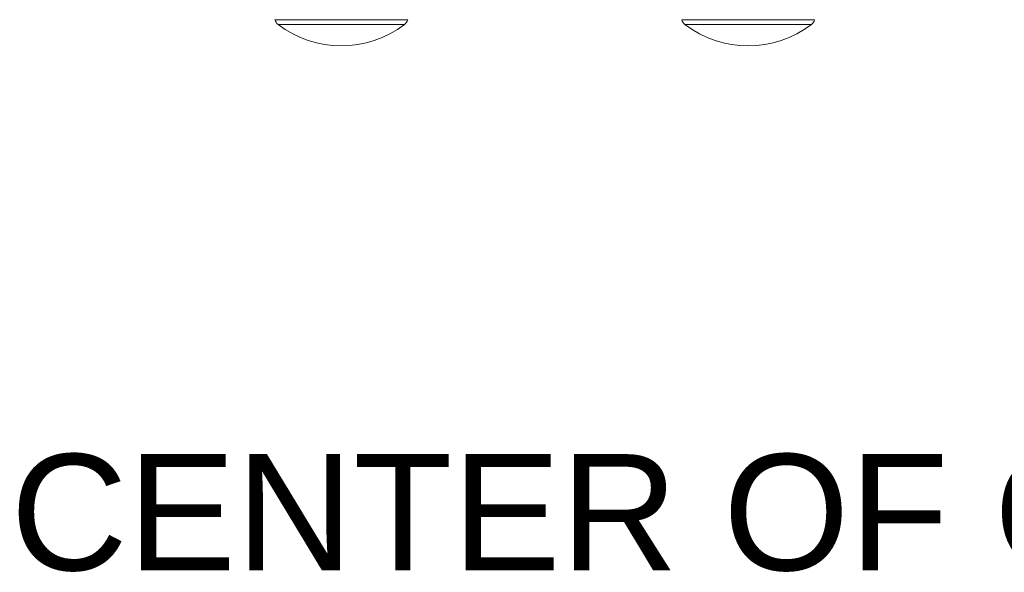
# Model space of a CAD drawing. Header units: millimetres. Extents: x 3925 to 5043, y -86 to 778.
# Tile 169 of 256: x 4342 to 4384, y 311 to 335. Entities that reach past the tile are written whole.
import ezdxf

# ---------------------------------------------------------------- set-up
doc = ezdxf.new("R2010")
doc.units = ezdxf.units.MM
doc.header["$LTSCALE"] = 46.255
doc.layers.get('0').update_dxf_attribs({"linetype": 'CONTINUOUS'})
doc.layers.add('RUBBER-FOOT-DXF_CONTINUOUS_LINE', color=7, linetype='CONTINUOUS')
doc.styles.add('SLDTEXTSTYLE2', font='arial.ttf')

msp = doc.modelspace()

# ---------------------------------------------------------------- linework, layer by layer
at = {"layer": 'RUBBER-FOOT-DXF_CONTINUOUS_LINE', "color": 7, "linetype": 'Continuous', "lineweight": 0}
for p, q in [((4352.6536, 334.5503), (4358.3653, 334.5503)), ((4352.7884, 334.3492), (4358.2306, 334.3492)), ((4370.1536, 334.5503), (4375.8653, 334.5503)), ((4370.2884, 334.3492), (4375.7306, 334.3492))]:
    msp.add_line(p, q, dxfattribs=at)
for centre, radius, start, end in [((4353.0159, 334.6473), 0.375, 195, 232.66025), ((4355.5095, 337.916), 4.4862, 232.66025, 307.33975), ((4358.0031, 334.6473), 0.375, 307.33975, 345), ((4370.5159, 334.6473), 0.375, 195, 232.66025), ((4373.0095, 337.916), 4.4862, 232.66025, 307.33975), ((4375.5031, 334.6473), 0.375, 307.33975, 345)]:
    msp.add_arc(centre, radius, start, end, dxfattribs=at)

# ---------------------------------------------------------------- texts
at = {"color": 2, "linetype": 'Continuous', "lineweight": 0, "insert": (4341.2804, 315.8484), "char_height": 5, "attachment_point": 1, "style": 'SLDTEXTSTYLE2'}
msp.add_mtext('CENTER OF GRAVITY', dxfattribs=at)

doc.saveas('drawing.dxf')
